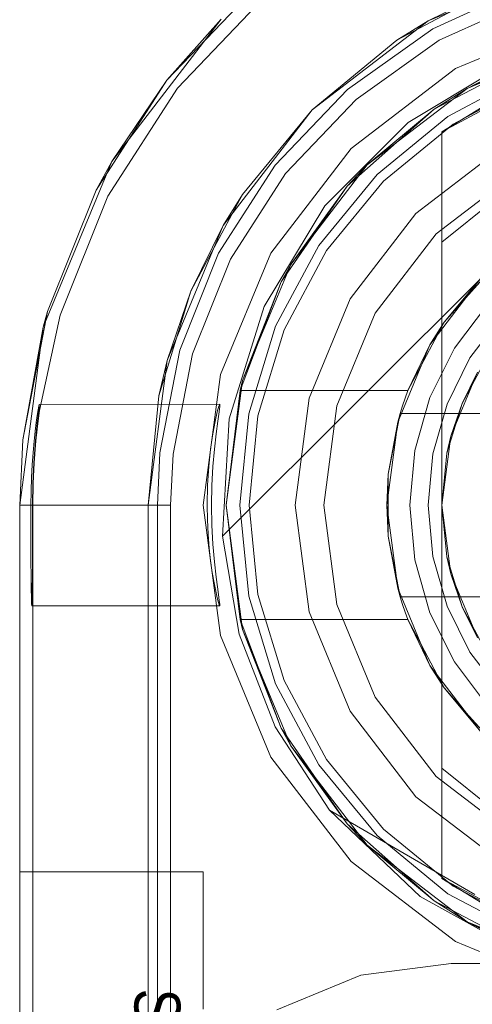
# Model space of a CAD drawing. Extents: x -420 to 300, y 62 to 1112.
# Tile 81 of 227: x -302.0371 to -301.9385, y 435.8882 to 436.103. Entities that reach past the tile are written whole.
import ezdxf

# ---------------------------------------------------------------- set-up
doc = ezdxf.new("R2010")
doc.units = 0
doc.layers.get('0').update_dxf_attribs({"lineweight": 13})
doc.layers.add('AM_6', color=2, linetype='Continuous', lineweight=35, true_color=0xffff00)
doc.styles.get("Standard").update_dxf_attribs({"font": 'ARIALN.TTF'})

# ---------------------------------------------------------------- blocks, each defined once
blk = doc.blocks.new('Blockreferenz-A06CPV4HL0', base_point=(-302.03711, 432.54712))
at = {"color": 251, "linetype": 'ByBlock', "lineweight": -2, "ltscale": 0.13, "true_color": 0x636363}
for p, q in [((-302.00275, 436.08806), (-301.98345, 436.1083)), ((-301.94566, 436.09854), (-301.92541, 436.10779)), ((-301.99317, 436.10318), (-302.01701, 436.07211)), ((-301.99289, 435.99033), (-301.88032, 436.1029)), ((-301.99289, 435.99033), (-301.88032, 436.1029)), ((-301.91557, 436.10337), (-301.9421, 436.09238)), ((-301.9638, 436.08563), (-301.94566, 436.09854)), ((-301.95243, 436.08059), (-301.93046, 436.09384)), ((-301.9421, 436.09238), (-301.96489, 436.0749)), ((-302.01787, 436.06453), (-302.00275, 436.08806)), ((-301.97917, 436.06951), (-301.9638, 436.08563)), ((-301.97058, 436.06244), (-301.95243, 436.08059)), ((-301.96489, 436.0749), (-301.98237, 436.05211)), ((-302.01701, 436.07211), (-302.03199, 436.03594)), ((-301.9912, 436.05078), (-301.97917, 436.06951)), ((-302.02826, 436.03856), (-302.01787, 436.06453)), ((-301.98383, 436.04047), (-301.97058, 436.06244)), ((-301.98237, 436.05211), (-301.99336, 436.02558)), ((-301.99948, 436.03011), (-301.9912, 436.05078)), ((-301.99142, 436.01595), (-301.98383, 436.04047)), ((-302.03277, 436.01775), (-302.02826, 436.03856)), ((-302.03199, 436.03594), (-302.0371, 435.99711)), ((-302.00369, 436.00825), (-301.99948, 436.03011)), ((-301.99336, 436.02558), (-301.9971, 435.99711)), ((-302.03327, 436.0167), (-302.03308, 436.01789)), ((-302.03314, 436.01494), (-302.03277, 436.01775)), ((-302.03296, 436.01778), (-302.03311, 436.01655)), ((-302.03308, 436.01789), (-302.03294, 436.01868)), ((-302.03287, 436.01861), (-302.03296, 436.01778)), ((-302.03294, 436.01868), (-302.03285, 436.01907)), ((-302.03283, 436.01905), (-302.03287, 436.01861)), ((-301.99352, 436.01911), (-302.03285, 436.01907)), ((-302.03285, 436.01907), (-302.03283, 436.01905)), ((-301.99405, 436.01743), (-301.99371, 436.01868)), ((-301.99371, 436.01868), (-301.99352, 436.01911)), ((-301.99366, 436.01745), (-301.99351, 436.0187)), ((-301.99351, 436.0187), (-301.99352, 436.01911)), ((-302.03349, 436.01515), (-302.03327, 436.0167)), ((-302.03311, 436.01655), (-302.03329, 436.01496)), ((-301.9945, 436.01539), (-301.99405, 436.01743)), ((-301.99394, 436.01541), (-301.99366, 436.01745)), ((-301.99289, 435.99033), (-301.99142, 436.01595)), ((-302.03373, 436.01326), (-302.03349, 436.01515)), ((-302.03329, 436.01496), (-302.03367, 436.01112)), ((-302.03356, 436.0111), (-302.03314, 436.01494)), ((-301.995, 436.01267), (-301.9945, 436.01539)), ((-301.9943, 436.01268), (-301.99394, 436.01541)), ((-302.03397, 436.01105), (-302.03373, 436.01326)), ((-301.99549, 436.00935), (-301.995, 436.01267)), ((-301.99467, 436.00934), (-301.9943, 436.01268)), ((-302.0342, 436.0086), (-302.03397, 436.01105)), ((-302.03393, 436.00635), (-302.03356, 436.0111)), ((-302.03367, 436.01112), (-302.03389, 436.0083)), ((-301.99589, 436.00555), (-301.99549, 436.00935)), ((-301.99499, 436.00554), (-301.99467, 436.00934)), ((-302.0344, 436.00593), (-302.0342, 436.0086)), ((-302.03389, 436.0083), (-302.03402, 436.00636)), ((-302.00422, 435.99711), (-302.00369, 436.00825)), ((-302.03455, 436.0031), (-302.0344, 436.00593)), ((-302.03402, 436.00636), (-302.03422, 436.00185)), ((-302.03414, 436.00185), (-302.03393, 436.00635)), ((-301.99616, 436.00143), (-301.99589, 436.00555)), ((-301.9952, 436.00141), (-301.99499, 436.00554)), ((-302.03464, 436.00014), (-302.03455, 436.0031)), ((-302.03422, 436.00185), (-302.03429, 435.99711)), ((-302.03422, 435.99711), (-302.03414, 436.00185)), ((-301.99626, 435.99712), (-301.99616, 436.00143)), ((-301.99528, 435.99711), (-301.9952, 436.00141)), ((-302.03468, 435.99711), (-302.03464, 436.00014)), ((-302.0371, 435.99711), (-302.03468, 435.99711)), ((-302.0371, 435.99711), (-302.0371, 432.69711)), ((-302.03468, 435.99711), (-302.03467, 435.99282)), ((-302.03429, 435.99711), (-302.0343, 435.99282)), ((-302.03429, 435.99711), (-302.03422, 435.99711)), ((-302.03422, 435.99711), (-302.03371, 435.99711)), ((-302.03422, 435.99711), (-302.03422, 435.99282)), ((-302.03371, 435.99711), (-302.0322, 435.99711)), ((-302.0322, 435.99711), (-302.02973, 435.99711)), ((-302.02973, 435.99711), (-302.02639, 435.99711)), ((-302.02639, 435.99711), (-302.0223, 435.99711)), ((-302.0223, 435.99711), (-302.01759, 435.99711)), ((-302.01759, 435.99711), (-302.01243, 435.99711)), ((-302.01243, 435.99711), (-302.00699, 435.99711)), ((-302.00699, 435.99711), (-302.00422, 435.99711)), ((-302.00422, 435.99711), (-302.00422, 432.69711)), ((-301.9971, 435.99711), (-301.99336, 435.96864)), ((-301.99621, 435.99389), (-301.99626, 435.99712)), ((-301.9952, 435.99276), (-301.99528, 435.99711)), ((-302.03467, 435.99282), (-302.03466, 435.9887)), ((-302.0343, 435.99282), (-302.03431, 435.9887)), ((-302.03422, 435.99282), (-302.03422, 435.9887)), ((-301.99605, 435.99074), (-301.99621, 435.99389)), ((-301.99498, 435.98858), (-301.9952, 435.99276)), ((-301.99581, 435.98773), (-301.99605, 435.99074)), ((-301.98929, 435.96893), (-301.99289, 435.99033)), ((-301.99289, 435.99033), (-301.99289, 435.99033)), ((-301.98929, 435.96893), (-301.99289, 435.99033)), ((-302.03466, 435.9887), (-302.03465, 435.98489)), ((-302.03431, 435.9887), (-302.03431, 435.98706)), ((-302.03422, 435.9887), (-302.03422, 435.98489)), ((-301.99549, 435.98493), (-301.99581, 435.98773)), ((-301.99466, 435.98474), (-301.99498, 435.98858)), ((-302.03431, 435.98706), (-302.03433, 435.98489)), ((-302.03465, 435.98489), (-302.03462, 435.98156)), ((-302.03433, 435.98489), (-302.03435, 435.98156)), ((-302.03422, 435.98489), (-302.03422, 435.98156)), ((-301.99514, 435.9824), (-301.99549, 435.98493)), ((-301.99428, 435.98137), (-301.99466, 435.98474)), ((-302.03462, 435.98156), (-302.03459, 435.97882)), ((-302.03435, 435.98156), (-302.03438, 435.97882)), ((-302.03422, 435.98156), (-302.03422, 435.97882)), ((-301.99476, 435.98018), (-301.99514, 435.9824)), ((-301.99401, 435.97929), (-301.99428, 435.98137)), ((-301.99439, 435.97832), (-301.99476, 435.98018)), ((-301.99377, 435.9776), (-301.99401, 435.97929)), ((-302.03459, 435.97882), (-302.03456, 435.97679)), ((-302.03456, 435.97679), (-302.03452, 435.97554)), ((-302.03441, 435.97679), (-302.03445, 435.97554)), ((-302.03438, 435.97882), (-302.03441, 435.97679)), ((-302.03422, 435.97882), (-302.03422, 435.97679)), ((-302.03422, 435.97679), (-302.03422, 432.71911)), ((-301.99406, 435.97685), (-301.99439, 435.97832)), ((-301.99379, 435.97582), (-301.99406, 435.97685)), ((-301.9936, 435.97632), (-301.99377, 435.9776)), ((-302.03452, 435.97554), (-302.03449, 435.97511)), ((-302.03445, 435.97554), (-302.03449, 435.97511)), ((-302.03449, 435.97511), (-301.9935, 435.97513)), ((-301.9936, 435.97524), (-301.99379, 435.97582)), ((-301.99351, 435.9755), (-301.9936, 435.97632)), ((-301.9935, 435.97513), (-301.9936, 435.97524)), ((-301.9935, 435.97513), (-301.99351, 435.9755)), ((-301.99336, 435.96864), (-301.98237, 435.94211)), ((-301.9814, 435.94871), (-301.98929, 435.96893)), ((-301.9814, 435.94871), (-301.98929, 435.96893)), ((-301.96957, 435.93052), (-301.9814, 435.94871)), ((-301.96957, 435.93052), (-301.9814, 435.94871)), ((-301.98237, 435.94211), (-301.96489, 435.91933)), ((-301.96957, 435.93052), (-301.94985, 435.91168)), ((-301.9379, 435.91212), (-301.96957, 435.93052)), ((-301.96957, 435.93052), (-301.96957, 435.93052)), ((-301.9379, 435.91212), (-301.96957, 435.93052)), ((-301.96489, 435.91933), (-301.9421, 435.90185)), ((-301.94985, 435.91168), (-301.92598, 435.8985)), ((-301.9421, 435.90185), (-301.91557, 435.89086)), ((-301.96277, 435.89452), (-301.9431, 435.89711)), ((-301.9431, 435.89711), (-301.96277, 435.89452)), ((-301.9431, 435.89711), (-301.9431, 435.89711)), ((-301.8871, 435.89711), (-301.9431, 435.89711)), ((-301.9431, 435.89711), (-301.8871, 435.89711)), ((-301.9811, 435.88693), (-301.96277, 435.89452)), ((-301.96277, 435.89452), (-301.9811, 435.88693))]:
    blk.add_line(p, q, dxfattribs=at)
blk = doc.blocks.new('Blockreferenz-A06CPV4PL0', base_point=(-302.03711, 432.54712))
at = {"color": 9, "linetype": 'ByBlock', "lineweight": -2, "ltscale": 0.13, "true_color": 0xc1c9c4}
for p, q in [((-301.9481, 436.10277), (-301.91868, 436.11496)), ((-302.00501, 436.08984), (-301.98533, 436.11048)), ((-301.9471, 436.10104), (-301.92635, 436.11051)), ((-301.95488, 436.09855), (-301.93379, 436.10983)), ((-301.93379, 436.10983), (-301.9481, 436.10277)), ((-301.99317, 436.10318), (-302.01701, 436.07211)), ((-301.99317, 436.10318), (-302.00501, 436.08984)), ((-301.97337, 436.08338), (-301.9481, 436.10277)), ((-301.9481, 436.10277), (-301.95488, 436.09855)), ((-301.96569, 436.0878), (-301.9471, 436.10104)), ((-301.95488, 436.09855), (-301.97337, 436.08338)), ((-301.92614, 436.09135), (-301.94377, 436.08192)), ((-301.94377, 436.08192), (-301.92614, 436.09135)), ((-302.02043, 436.06585), (-302.00501, 436.08984)), ((-302.00501, 436.08984), (-302.01701, 436.07211)), ((-301.92537, 436.0895), (-301.94266, 436.08026)), ((-301.98143, 436.07129), (-301.96569, 436.0878)), ((-301.99276, 436.05811), (-301.97337, 436.08338)), ((-301.97337, 436.08338), (-301.98854, 436.06489)), ((-301.94377, 436.08192), (-301.95923, 436.06924)), ((-301.95923, 436.06924), (-301.94377, 436.08192)), ((-301.94266, 436.08026), (-301.95781, 436.06783)), ((-301.9321, 436.07506), (-301.95074, 436.06075)), ((-301.9321, 436.07506), (-301.95074, 436.06075)), ((-302.01701, 436.07211), (-302.03199, 436.03594)), ((-302.01701, 436.07211), (-302.02043, 436.06585)), ((-301.99376, 436.0521), (-301.98143, 436.07129)), ((-301.95923, 436.06924), (-301.97191, 436.05378)), ((-301.97191, 436.05378), (-301.95923, 436.06924)), ((-301.92898, 436.06965), (-301.94633, 436.05634)), ((-301.94633, 436.05634), (-301.92898, 436.06965)), ((-301.95781, 436.06783), (-301.97025, 436.05267)), ((-302.02043, 436.06585), (-302.03103, 436.03937)), ((-301.99982, 436.0438), (-301.98854, 436.06489)), ((-301.98854, 436.06489), (-301.99276, 436.05811)), ((-301.95074, 436.06075), (-301.96505, 436.04211)), ((-301.95074, 436.06075), (-301.96505, 436.04211)), ((-302.00495, 436.02869), (-301.99276, 436.05811)), ((-301.99276, 436.05811), (-301.99982, 436.0438)), ((-301.94633, 436.05634), (-301.95964, 436.03899)), ((-301.95964, 436.03899), (-301.94633, 436.05634)), ((-302.00224, 436.03092), (-301.99376, 436.0521)), ((-301.97191, 436.05378), (-301.98134, 436.03615)), ((-301.98134, 436.03615), (-301.97191, 436.05378)), ((-301.97025, 436.05267), (-301.97949, 436.03538)), ((-302.00676, 436.02092), (-301.99982, 436.0438)), ((-301.99982, 436.0438), (-302.00495, 436.02869)), ((-301.96505, 436.04211), (-301.97404, 436.02041)), ((-301.96505, 436.04211), (-301.97404, 436.02041)), ((-302.03642, 436.01137), (-302.03103, 436.03937)), ((-302.03103, 436.03937), (-302.03199, 436.03594)), ((-301.95964, 436.03899), (-301.96801, 436.01879)), ((-301.96801, 436.01879), (-301.95964, 436.03899)), ((-302.03199, 436.03594), (-302.0371, 435.99711)), ((-302.03199, 436.03594), (-302.03642, 436.01137)), ((-301.98134, 436.03615), (-301.98714, 436.01701)), ((-301.98714, 436.01701), (-301.98134, 436.03615)), ((-301.97949, 436.03538), (-301.98518, 436.01662)), ((-302.00656, 436.00852), (-302.00224, 436.03092)), ((-302.0091, 435.99711), (-302.00495, 436.02869)), ((-302.00495, 436.02869), (-302.00676, 436.02092)), ((-302.00676, 436.02092), (-302.0091, 435.99711)), ((-301.97404, 436.02041), (-301.9771, 435.99711)), ((-301.97404, 436.02041), (-301.9771, 435.99711)), ((-301.96801, 436.01879), (-301.97086, 435.99711)), ((-301.97086, 435.99711), (-301.96801, 436.01879)), ((-301.98714, 436.01701), (-301.9891, 435.99711)), ((-301.9891, 435.99711), (-301.98714, 436.01701)), ((-301.98518, 436.01662), (-301.9871, 435.99711)), ((-302.03642, 436.01137), (-302.0371, 435.99711)), ((-302.0371, 435.99711), (-302.03642, 436.01137)), ((-302.0071, 435.99711), (-302.00656, 436.00852)), ((-302.0371, 435.99711), (-302.0371, 432.69711)), ((-302.0371, 435.99711), (-302.03659, 435.99711)), ((-302.0371, 432.69711), (-302.0371, 435.99711)), ((-302.0371, 435.99711), (-302.0371, 435.99711)), ((-302.03659, 435.99711), (-302.03508, 435.99711)), ((-302.03508, 435.99711), (-302.03261, 435.99711)), ((-302.03261, 435.99711), (-302.02927, 435.99711)), ((-302.02927, 435.99711), (-302.02518, 435.99711)), ((-302.02518, 435.99711), (-302.02048, 435.99711)), ((-302.02048, 435.99711), (-302.01531, 435.99711)), ((-302.01531, 435.99711), (-302.00987, 435.99711)), ((-302.00987, 435.99711), (-302.0071, 435.99711)), ((-302.0091, 432.69711), (-302.0091, 435.99711)), ((-302.0091, 435.99711), (-302.0091, 435.82111)), ((-302.0091, 435.99711), (-302.0091, 435.99711)), ((-302.0071, 434.64711), (-302.0071, 435.99711)), ((-301.9891, 435.99711), (-301.98714, 435.97722)), ((-301.98714, 435.97722), (-301.9891, 435.99711)), ((-301.9871, 435.99711), (-301.98518, 435.97761)), ((-301.9771, 435.99711), (-301.97404, 435.97382)), ((-301.9771, 435.99711), (-301.97404, 435.97382)), ((-301.97086, 435.99711), (-301.96801, 435.97544)), ((-301.96801, 435.97544), (-301.97086, 435.99711)), ((-301.98714, 435.97722), (-301.98134, 435.95808)), ((-301.98134, 435.95808), (-301.98714, 435.97722)), ((-301.98518, 435.97761), (-301.97949, 435.95885)), ((-301.96801, 435.97544), (-301.95964, 435.95523)), ((-301.95964, 435.95523), (-301.96801, 435.97544)), ((-301.97404, 435.97382), (-301.96505, 435.95211)), ((-301.97404, 435.97382), (-301.96505, 435.95211)), ((-301.98134, 435.95808), (-301.97191, 435.94045)), ((-301.97191, 435.94045), (-301.98134, 435.95808)), ((-301.97949, 435.95885), (-301.97025, 435.94156)), ((-301.95964, 435.95523), (-301.94633, 435.93789)), ((-301.94633, 435.93789), (-301.95964, 435.95523)), ((-301.96505, 435.95211), (-301.95074, 435.93347)), ((-301.96505, 435.95211), (-301.95074, 435.93347)), ((-301.97191, 435.94045), (-301.95923, 435.92499)), ((-301.95923, 435.92499), (-301.97191, 435.94045)), ((-301.97025, 435.94156), (-301.95781, 435.9264)), ((-301.94633, 435.93789), (-301.92898, 435.92458)), ((-301.92898, 435.92458), (-301.94633, 435.93789)), ((-301.95074, 435.93347), (-301.9321, 435.91917)), ((-301.95074, 435.93347), (-301.9321, 435.91917)), ((-301.95781, 435.9264), (-301.94266, 435.91397)), ((-301.95923, 435.92499), (-301.94377, 435.9123)), ((-301.94377, 435.9123), (-301.95923, 435.92499)), ((-302.0371, 435.91711), (-302.0371, 435.91609)), ((-301.9971, 435.91711), (-302.0371, 435.91711)), ((-302.0371, 435.91711), (-302.0371, 435.91711)), ((-301.9971, 435.91711), (-302.0371, 435.91711)), ((-302.0371, 435.91609), (-302.0371, 435.91711)), ((-301.9971, 435.91609), (-301.9971, 435.91711)), ((-301.9971, 435.91609), (-301.9971, 435.91711)), ((-301.9971, 435.91711), (-301.9971, 435.91711)), ((-302.0371, 435.91609), (-302.0371, 435.9131)), ((-302.0371, 435.9131), (-302.0371, 435.91609)), ((-301.9971, 435.9131), (-301.9971, 435.91609)), ((-301.9971, 435.9131), (-301.9971, 435.91609)), ((-302.0371, 435.9131), (-302.0371, 435.90833)), ((-302.0371, 435.90833), (-302.0371, 435.9131)), ((-301.9971, 435.90833), (-301.9971, 435.9131)), ((-301.9971, 435.90833), (-301.9971, 435.9131)), ((-301.94377, 435.9123), (-301.92614, 435.90288)), ((-301.92614, 435.90288), (-301.94377, 435.9123)), ((-301.94266, 435.91397), (-301.92537, 435.90473)), ((-302.0371, 435.90833), (-302.0371, 435.90211)), ((-302.0371, 435.90211), (-302.0371, 435.90833)), ((-301.9971, 435.90211), (-301.9971, 435.90833)), ((-301.9971, 435.90211), (-301.9971, 435.90833)), ((-302.0371, 435.90211), (-302.0371, 435.89488)), ((-302.0371, 435.89488), (-302.0371, 435.90211)), ((-301.9971, 435.89488), (-301.9971, 435.90211)), ((-301.9971, 435.89488), (-301.9971, 435.90211)), ((-302.0371, 435.89488), (-302.0371, 435.88711)), ((-302.0371, 435.88711), (-302.0371, 435.89488)), ((-301.9971, 435.88711), (-301.9971, 435.89488)), ((-301.9971, 435.88711), (-301.9971, 435.89488))]:
    blk.add_line(p, q, dxfattribs=at)
blk = doc.blocks.new('Blockreferenz-A06CPV4VL0', base_point=(-302.00211, 435.68472))
at = {"color": 0, "linetype": 'ByBlock', "lineweight": -2, "ltscale": 0.13}
for p, q in [((-301.9396, 436.08805), (-301.91428, 436.09854)), ((-301.91428, 436.09854), (-301.9396, 436.08805)), ((-301.9468, 436.08349), (-301.92437, 436.09528)), ((-301.92437, 436.09528), (-301.9468, 436.08349)), ((-301.92437, 436.09528), (-301.9396, 436.08805)), ((-301.93182, 436.09211), (-301.9396, 436.08805)), ((-301.92338, 436.0903), (-301.9451, 436.07858)), ((-301.96135, 436.07136), (-301.9396, 436.08805)), ((-301.9396, 436.08805), (-301.96135, 436.07136)), ((-301.9396, 436.08805), (-301.9468, 436.08349)), ((-301.9396, 436.08805), (-301.9468, 436.08349)), ((-301.9335, 436.0857), (-301.9451, 436.07858)), ((-301.9451, 436.07858), (-301.9335, 436.0857)), ((-301.96575, 436.06668), (-301.9468, 436.08349)), ((-301.9468, 436.08349), (-301.96575, 436.06668)), ((-301.9468, 436.08349), (-301.96135, 436.07136)), ((-301.9468, 436.08349), (-301.96135, 436.07136)), ((-301.9451, 436.07858), (-301.9451, 436.05451)), ((-301.9451, 435.91565), (-301.9451, 436.07858)), ((-301.9451, 436.07858), (-301.9451, 436.07858)), ((-301.97804, 436.04961), (-301.96135, 436.07136)), ((-301.96135, 436.07136), (-301.97804, 436.04961)), ((-301.96135, 436.07136), (-301.96575, 436.06668)), ((-301.96135, 436.07136), (-301.96575, 436.06668)), ((-301.98013, 436.04581), (-301.96575, 436.06668)), ((-301.96575, 436.06668), (-301.98013, 436.04581)), ((-301.96575, 436.06668), (-301.97804, 436.04961)), ((-301.96575, 436.06668), (-301.97804, 436.04961)), ((-301.93077, 436.06605), (-301.9451, 436.05451)), ((-301.9451, 436.05451), (-301.9451, 436.01931)), ((-301.98853, 436.02429), (-301.97804, 436.04961)), ((-301.97804, 436.04961), (-301.98853, 436.02429)), ((-301.97804, 436.04961), (-301.98013, 436.04581)), ((-301.97804, 436.04961), (-301.98013, 436.04581)), ((-301.93987, 436.04235), (-301.93496, 436.04787)), ((-301.98908, 436.02211), (-301.98013, 436.04581)), ((-301.98013, 436.04581), (-301.98908, 436.02211)), ((-301.98013, 436.04581), (-301.98853, 436.02429)), ((-301.98013, 436.04581), (-301.98853, 436.02429)), ((-301.94773, 436.03211), (-301.9366, 436.04661)), ((-301.9366, 436.04661), (-301.94463, 436.037)), ((-301.94463, 436.037), (-301.93987, 436.04235)), ((-301.93514, 436.0409), (-301.94237, 436.03133)), ((-301.94463, 436.037), (-301.94773, 436.03211)), ((-301.94606, 436.03428), (-301.94463, 436.037)), ((-301.93897, 436.02923), (-301.93218, 436.03821)), ((-301.93897, 436.02923), (-301.93218, 436.03821)), ((-301.94961, 436.02756), (-301.94606, 436.03428)), ((-301.95472, 436.01523), (-301.94773, 436.03211)), ((-301.94773, 436.03211), (-301.95249, 436.02211)), ((-301.94237, 436.03133), (-301.94771, 436.0206)), ((-301.94398, 436.01915), (-301.93897, 436.02923)), ((-301.94398, 436.01915), (-301.93897, 436.02923)), ((-301.94069, 436.01931), (-301.93533, 436.02934)), ((-301.95249, 436.02211), (-301.94961, 436.02756)), ((-301.9921, 435.99711), (-301.98853, 436.02429)), ((-301.98853, 436.02429), (-301.9921, 435.99711)), ((-301.98853, 436.02429), (-301.98908, 436.02211)), ((-301.98853, 436.02429), (-301.98908, 436.02211)), ((-301.94313, 436.01213), (-301.93733, 436.02611)), ((-301.94313, 436.01213), (-301.93733, 436.02611)), ((-301.94313, 436.01213), (-301.93733, 436.02611)), ((-301.93733, 436.02611), (-301.94069, 436.01931)), ((-301.98908, 436.02211), (-301.9921, 435.99711)), ((-301.98908, 436.02211), (-301.95249, 436.02211)), ((-301.98908, 436.02211), (-301.98908, 436.02211)), ((-301.95249, 436.02211), (-301.98908, 436.02211)), ((-301.95249, 436.02211), (-301.95309, 436.02046)), ((-301.95249, 436.02211), (-301.95249, 436.02211)), ((-301.95309, 436.02046), (-301.95366, 436.0188)), ((-301.94771, 436.0206), (-301.951, 436.00906)), ((-301.95366, 436.0188), (-301.95419, 436.01711)), ((-301.94706, 436.00832), (-301.94398, 436.01915)), ((-301.94706, 436.00832), (-301.94398, 436.01915)), ((-301.9451, 436.01931), (-301.9451, 436.00843)), ((-301.94399, 436.00843), (-301.94069, 436.01931)), ((-301.94069, 436.01931), (-301.94313, 436.01213)), ((-301.95419, 436.01711), (-301.95678, 436.00386)), ((-301.95506, 436.01266), (-301.95441, 436.01598)), ((-301.95419, 436.01711), (-301.95472, 436.01523)), ((-301.95441, 436.01598), (-301.95419, 436.01711)), ((-301.82002, 436.01711), (-301.95419, 436.01711)), ((-301.95419, 436.01711), (-301.95394, 436.01711)), ((-301.95419, 436.01711), (-301.95419, 436.01711)), ((-301.95394, 436.01711), (-301.82027, 436.01711)), ((-301.9571, 435.99711), (-301.95472, 436.01523)), ((-301.95472, 436.01523), (-301.95678, 436.00386)), ((-301.95678, 436.00386), (-301.95506, 436.01266)), ((-301.9451, 435.99711), (-301.94313, 436.01213)), ((-301.9451, 435.99711), (-301.94313, 436.01213)), ((-301.9451, 435.99711), (-301.94313, 436.01213)), ((-301.94313, 436.01213), (-301.94399, 436.00843)), ((-301.951, 436.00906), (-301.9521, 435.99711)), ((-301.9481, 435.99711), (-301.94706, 436.00832)), ((-301.9481, 435.99711), (-301.94706, 436.00832)), ((-301.94399, 436.00843), (-301.9451, 435.99711)), ((-301.9451, 435.99711), (-301.94399, 436.00843)), ((-301.9451, 436.00843), (-301.9451, 435.99711)), ((-301.95678, 436.00386), (-301.9571, 435.99711)), ((-301.95678, 436.00386), (-301.95678, 435.99959)), ((-301.95678, 435.99959), (-301.95678, 435.99464)), ((-301.98853, 435.96994), (-301.9921, 435.99711)), ((-301.9921, 435.99711), (-301.98908, 435.97211)), ((-301.9921, 435.99711), (-301.98853, 435.96994)), ((-301.95472, 435.979), (-301.9571, 435.99711)), ((-301.9571, 435.99711), (-301.95678, 435.99036)), ((-301.9521, 435.99711), (-301.951, 435.98517)), ((-301.94706, 435.98591), (-301.9481, 435.99711)), ((-301.94706, 435.98591), (-301.9481, 435.99711)), ((-301.94313, 435.9821), (-301.9451, 435.99711)), ((-301.9451, 435.99711), (-301.94399, 435.9858)), ((-301.94313, 435.9821), (-301.9451, 435.99711)), ((-301.9451, 435.99711), (-301.9451, 435.93972)), ((-301.94399, 435.9858), (-301.9451, 435.99711)), ((-301.94313, 435.9821), (-301.9451, 435.99711)), ((-301.95678, 435.99464), (-301.95678, 435.99036)), ((-301.95678, 435.99036), (-301.95419, 435.97711)), ((-301.95506, 435.98157), (-301.95678, 435.99036)), ((-301.95678, 435.99036), (-301.95472, 435.979)), ((-301.94398, 435.97508), (-301.94706, 435.98591)), ((-301.94398, 435.97508), (-301.94706, 435.98591)), ((-301.94399, 435.9858), (-301.94313, 435.9821)), ((-301.94069, 435.97492), (-301.94399, 435.9858)), ((-301.951, 435.98517), (-301.94771, 435.97363)), ((-301.95441, 435.97824), (-301.95506, 435.98157)), ((-301.93733, 435.96811), (-301.94313, 435.9821)), ((-301.94313, 435.9821), (-301.94069, 435.97492)), ((-301.93733, 435.96811), (-301.94313, 435.9821)), ((-301.93733, 435.96811), (-301.94313, 435.9821)), ((-301.94773, 435.96211), (-301.95472, 435.979)), ((-301.95472, 435.979), (-301.95419, 435.97711)), ((-301.95419, 435.97711), (-301.95441, 435.97824)), ((-301.95419, 435.97711), (-301.82002, 435.97711)), ((-301.95394, 435.97711), (-301.95419, 435.97711)), ((-301.95419, 435.97711), (-301.95366, 435.97543)), ((-301.95419, 435.97711), (-301.95419, 435.97711)), ((-301.82027, 435.97711), (-301.95394, 435.97711)), ((-301.95366, 435.97543), (-301.95309, 435.97377)), ((-301.93897, 435.965), (-301.94398, 435.97508)), ((-301.93897, 435.965), (-301.94398, 435.97508)), ((-301.94069, 435.97492), (-301.93733, 435.96811)), ((-301.93533, 435.96489), (-301.94069, 435.97492)), ((-301.95309, 435.97377), (-301.95249, 435.97211)), ((-301.94771, 435.97363), (-301.94237, 435.9629)), ((-301.98908, 435.97211), (-301.98853, 435.96994)), ((-301.98908, 435.97211), (-301.98853, 435.96994)), ((-301.98013, 435.94841), (-301.98908, 435.97211)), ((-301.95249, 435.97211), (-301.98908, 435.97211)), ((-301.98908, 435.97211), (-301.98908, 435.97211)), ((-301.98908, 435.97211), (-301.98013, 435.94841)), ((-301.95249, 435.97211), (-301.98908, 435.97211)), ((-301.94961, 435.96667), (-301.95249, 435.97211)), ((-301.95249, 435.97211), (-301.94773, 435.96211)), ((-301.95249, 435.97211), (-301.95249, 435.97211)), ((-301.98853, 435.96994), (-301.98013, 435.94841)), ((-301.97804, 435.94461), (-301.98853, 435.96994)), ((-301.98853, 435.96994), (-301.98013, 435.94841)), ((-301.98853, 435.96994), (-301.97804, 435.94461)), ((-301.94606, 435.95995), (-301.94961, 435.96667)), ((-301.93218, 435.95602), (-301.93897, 435.965)), ((-301.93218, 435.95602), (-301.93897, 435.965)), ((-301.9366, 435.94762), (-301.94773, 435.96211)), ((-301.94773, 435.96211), (-301.94463, 435.95722)), ((-301.94237, 435.9629), (-301.93514, 435.95332)), ((-301.94463, 435.95722), (-301.94606, 435.95995)), ((-301.93987, 435.95188), (-301.94463, 435.95722)), ((-301.94463, 435.95722), (-301.9366, 435.94762)), ((-301.93496, 435.94636), (-301.93987, 435.95188)), ((-301.98013, 435.94841), (-301.97804, 435.94461)), ((-301.96575, 435.92755), (-301.98013, 435.94841)), ((-301.98013, 435.94841), (-301.97804, 435.94461)), ((-301.98013, 435.94841), (-301.96575, 435.92755)), ((-301.97804, 435.94461), (-301.96575, 435.92755)), ((-301.96135, 435.92287), (-301.97804, 435.94461)), ((-301.97804, 435.94461), (-301.96575, 435.92755)), ((-301.97804, 435.94461), (-301.96135, 435.92287)), ((-301.9451, 435.93972), (-301.9451, 435.91565)), ((-301.93077, 435.92818), (-301.9451, 435.93972)), ((-301.9468, 435.91074), (-301.96575, 435.92755)), ((-301.96575, 435.92755), (-301.96135, 435.92287)), ((-301.96575, 435.92755), (-301.96135, 435.92287)), ((-301.96575, 435.92755), (-301.9468, 435.91074)), ((-301.96135, 435.92287), (-301.9468, 435.91074)), ((-301.9396, 435.90618), (-301.96135, 435.92287)), ((-301.96135, 435.92287), (-301.9468, 435.91074)), ((-301.96135, 435.92287), (-301.9396, 435.90618)), ((-301.9451, 435.91565), (-301.9335, 435.90853)), ((-301.92338, 435.90393), (-301.9451, 435.91565)), ((-301.9335, 435.90853), (-301.9451, 435.91565)), ((-301.9451, 435.91565), (-301.9451, 435.91565)), ((-301.9468, 435.91074), (-301.9396, 435.90618)), ((-301.92437, 435.89895), (-301.9468, 435.91074)), ((-301.9468, 435.91074), (-301.9396, 435.90618)), ((-301.9468, 435.91074), (-301.92437, 435.89895)), ((-301.9396, 435.90618), (-301.93182, 435.90211)), ((-301.91428, 435.89569), (-301.9396, 435.90618)), ((-301.9396, 435.90618), (-301.92437, 435.89895)), ((-301.9396, 435.90618), (-301.91428, 435.89569))]:
    blk.add_line(p, q, dxfattribs=at)
at = {"layer": 'AM_6', "insert": (-302.0021, 435.89159), "char_height": 0.01, "attachment_point": 1, "rotation": 270}
blk.add_mtext('{\\fArial Narrow;Schraube_TK34mm-schwarz}', dxfattribs=at)

msp = doc.modelspace()

# ---------------------------------------------------------------- block references
at = {"ltscale": 0.13}
for name, p in [('Blockreferenz-A06CPV4HL0', (-302.03711, 432.54712)), ('Blockreferenz-A06CPV4PL0', (-302.03711, 432.54712)), ('Blockreferenz-A06CPV4VL0', (-302.00211, 435.68472))]:
    msp.add_blockref(name, p, dxfattribs=at)

doc.saveas('drawing.dxf')
